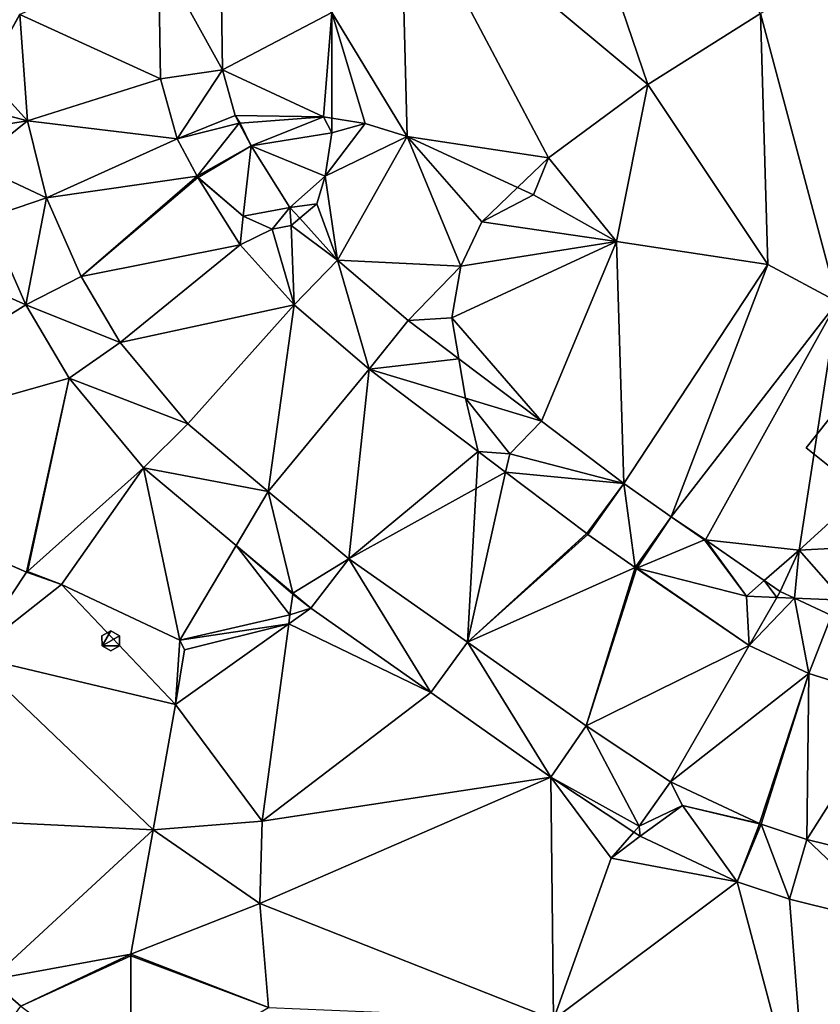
# Model space of a CAD drawing. Header units: inches. Extents: x 92348 to 92626, y 1600224 to 1600387.
# Tile 14 of 117: x 92415 to 92435, y 1600278 to 1600303. Entities that reach past the tile are written whole.
import ezdxf

# ---------------------------------------------------------------- set-up
doc = ezdxf.new("R2010")
doc.units = ezdxf.units.IN
doc.header["$MEASUREMENT"] = 0
for name, color, linetype in [('Objekter_Hekk', 10, 'Continuous'), ('Objekter_Mast', 10, 'Continuous'), ('Objekter_Mur', 10, 'Continuous'), ('Terreng_ortofoto', 10, 'Continuous'), ('Veg', 10, 'Continuous')]:
    doc.layers.add(name, color=color, linetype=linetype)

msp = doc.modelspace()

# ---------------------------------------------------------------- linework, layer by layer
at = {"layer": 'Terreng_ortofoto'}
for points in [[(92430.768, 1600301.375, 111.2), (92428.437, 1600308.216, 112), (92424.595, 1600306.515, 112)], [(92430.768, 1600301.375, 111.2), (92433.571, 1600303.141, 111.38), (92428.437, 1600308.216, 112)], [(92424.764, 1600300.077, 111), (92424.595, 1600306.515, 112), (92422.886, 1600303.171, 111.46)], [(92428.284, 1600299.542, 111.04), (92430.768, 1600301.375, 111.2), (92424.595, 1600306.515, 112)], [(92428.284, 1600299.542, 111.04), (92424.595, 1600306.515, 112), (92424.764, 1600300.077, 111)], [(92437.841, 1600305.573, 111.44), (92433.571, 1600303.141, 111.38), (92435.494, 1600295.954, 111)], [(92418.567, 1600304.623, 111.69), (92415.111, 1600303.113, 111.48), (92418.614, 1600301.51, 111.15)], [(92420.118, 1600304.598, 111.733), (92418.567, 1600304.623, 111.69), (92420.161, 1600301.733, 111.194)], [(92420.161, 1600301.733, 111.194), (92418.567, 1600304.623, 111.69), (92418.614, 1600301.51, 111.15)], [(92420.118, 1600304.598, 111.733), (92420.161, 1600301.733, 111.194), (92422.886, 1600303.171, 111.46)], [(92415.111, 1600303.113, 111.48), (92415.1, 1600303.115, 111.48), (92414.263, 1600301.602, 111.21)], [(92415.298, 1600300.466, 111.1), (92415.111, 1600303.113, 111.48), (92414.263, 1600301.602, 111.21)], [(92418.614, 1600301.51, 111.15), (92415.111, 1600303.113, 111.48), (92415.298, 1600300.466, 111.1)], [(92422.675, 1600300.566, 111), (92422.886, 1600303.171, 111.46), (92420.161, 1600301.733, 111.194)], [(92422.675, 1600300.566, 111), (92422.885, 1600300.533, 111.056), (92422.886, 1600303.171, 111.46)], [(92423.721, 1600300.402, 111), (92422.886, 1600303.171, 111.46), (92422.885, 1600300.533, 111.056)], [(92424.764, 1600300.077, 111), (92422.886, 1600303.171, 111.46), (92423.721, 1600300.402, 111)], [(92430.768, 1600301.375, 111.2), (92433.755, 1600296.885, 111), (92433.571, 1600303.141, 111.38)], [(92435.494, 1600295.954, 111), (92433.571, 1600303.141, 111.38), (92433.755, 1600296.885, 111)], [(92420.161, 1600301.733, 111.194), (92418.614, 1600301.51, 111.15), (92419.029, 1600300.019, 110.94)], [(92420.161, 1600301.733, 111.194), (92419.029, 1600300.019, 110.94), (92420.477, 1600300.599, 111.031)], [(92422.675, 1600300.566, 111), (92420.161, 1600301.733, 111.194), (92420.477, 1600300.599, 111.031)], [(92415.298, 1600300.466, 111.1), (92414.263, 1600301.602, 111.21), (92413.715, 1600300.88, 111.095)], [(92419.029, 1600300.019, 110.94), (92418.614, 1600301.51, 111.15), (92415.298, 1600300.466, 111.1)], [(92428.284, 1600299.542, 111.04), (92429.986, 1600297.453, 111), (92430.768, 1600301.375, 111.2)], [(92430.768, 1600301.375, 111.2), (92429.986, 1600297.453, 111), (92433.755, 1600296.885, 111)], [(92413.761, 1600300.224, 111.049), (92415.298, 1600300.466, 111.1), (92413.715, 1600300.88, 111.095)], [(92420.477, 1600300.599, 111.031), (92419.029, 1600300.019, 110.94), (92420.58, 1600300.405, 111)], [(92420.6, 1600300.407, 111), (92420.477, 1600300.599, 111.031), (92420.58, 1600300.405, 111)], [(92420.6, 1600300.407, 111), (92422.675, 1600300.566, 111), (92420.477, 1600300.599, 111.031)], [(92420.6, 1600300.407, 111), (92420.879, 1600299.844, 110.918), (92422.675, 1600300.566, 111)], [(92422.675, 1600300.566, 111), (92420.879, 1600299.844, 110.918), (92422.885, 1600300.169, 111)], [(92422.675, 1600300.566, 111), (92422.885, 1600300.169, 111), (92422.885, 1600300.533, 111.056)], [(92423.721, 1600300.402, 111), (92422.885, 1600300.533, 111.056), (92422.885, 1600300.169, 111)], [(92413.761, 1600300.224, 111.049), (92413.966, 1600299.397, 111), (92415.298, 1600300.466, 111.1)], [(92415.298, 1600300.466, 111.1), (92413.966, 1600299.397, 111), (92415.773, 1600298.545, 110.87)], [(92419.029, 1600300.019, 110.94), (92415.298, 1600300.466, 111.1), (92415.773, 1600298.545, 110.87)], [(92420.58, 1600300.405, 111), (92419.029, 1600300.019, 110.94), (92419.528, 1600299.085, 110.83)], [(92420.879, 1600299.844, 110.918), (92420.58, 1600300.405, 111), (92419.528, 1600299.085, 110.83)], [(92420.6, 1600300.407, 111), (92420.58, 1600300.405, 111), (92420.879, 1600299.844, 110.918)], [(92424.764, 1600300.077, 111), (92423.721, 1600300.402, 111), (92422.72, 1600299.082, 110.85)], [(92423.721, 1600300.402, 111), (92422.885, 1600300.169, 111), (92422.72, 1600299.082, 110.85)], [(92419.029, 1600300.019, 110.94), (92415.773, 1600298.545, 110.87), (92419.528, 1600299.085, 110.83)], [(92422.72, 1600299.082, 110.85), (92422.885, 1600300.169, 111), (92420.879, 1600299.844, 110.918)], [(92424.764, 1600300.077, 111), (92422.72, 1600299.082, 110.85), (92423.028, 1600296.99, 110.554)], [(92424.764, 1600300.077, 111), (92423.028, 1600296.99, 110.554), (92426.099, 1600296.842, 110.64)], [(92428.284, 1600299.542, 111.04), (92424.764, 1600300.077, 111), (92427.517, 1600298.805, 111)], [(92424.764, 1600300.077, 111), (92426.099, 1600296.842, 110.64), (92426.626, 1600297.95, 110.84)], [(92424.764, 1600300.077, 111), (92426.626, 1600297.95, 110.84), (92427.517, 1600298.805, 111)], [(92420.879, 1600299.844, 110.918), (92419.528, 1600299.085, 110.83), (92419.552, 1600299.054, 110.83)], [(92420.879, 1600299.844, 110.918), (92419.552, 1600299.054, 110.83), (92420.675, 1600298.089, 110.62)], [(92420.879, 1600299.844, 110.918), (92420.675, 1600298.089, 110.62), (92421.84, 1600298.308, 110.749)], [(92422.72, 1600299.082, 110.85), (92420.879, 1600299.844, 110.918), (92421.84, 1600298.308, 110.749)], [(92428.284, 1600299.542, 111.04), (92427.517, 1600298.805, 111), (92427.912, 1600298.623, 111)], [(92428.284, 1600299.542, 111.04), (92427.912, 1600298.623, 111), (92429.986, 1600297.453, 111)], [(92413.966, 1600299.397, 111), (92414.301, 1600298.043, 110.868), (92415.773, 1600298.545, 110.87)], [(92419.528, 1600299.085, 110.83), (92415.773, 1600298.545, 110.87), (92416.638, 1600296.583, 110.6)], [(92419.548, 1600299.05, 110.83), (92419.528, 1600299.085, 110.83), (92416.638, 1600296.583, 110.6)], [(92420.598, 1600297.371, 110.54), (92419.548, 1600299.05, 110.83), (92416.638, 1600296.583, 110.6)], [(92419.548, 1600299.05, 110.83), (92419.539, 1600299.066, 110.828), (92419.528, 1600299.085, 110.83)], [(92419.528, 1600299.085, 110.83), (92419.539, 1600299.066, 110.828), (92419.552, 1600299.054, 110.83)], [(92419.548, 1600299.05, 110.83), (92419.552, 1600299.054, 110.83), (92419.539, 1600299.066, 110.828)], [(92420.675, 1600298.089, 110.62), (92419.552, 1600299.054, 110.83), (92419.548, 1600299.05, 110.83)], [(92420.675, 1600298.089, 110.62), (92419.548, 1600299.05, 110.83), (92420.598, 1600297.371, 110.54)], [(92422.72, 1600299.082, 110.85), (92421.84, 1600298.308, 110.749), (92422.514, 1600298.396, 110.79)], [(92422.72, 1600299.082, 110.85), (92422.514, 1600298.396, 110.79), (92423.028, 1600296.99, 110.554)], [(92427.912, 1600298.623, 111), (92427.517, 1600298.805, 111), (92426.626, 1600297.95, 110.84)], [(92408.997, 1600291.967, 110.61), (92415.257, 1600295.873, 110.613), (92409.121, 1600298.632, 111)], [(92409.121, 1600298.632, 111), (92415.257, 1600295.873, 110.613), (92414.301, 1600298.043, 110.868)], [(92415.257, 1600295.873, 110.613), (92415.773, 1600298.545, 110.87), (92414.301, 1600298.043, 110.868)], [(92415.257, 1600295.873, 110.613), (92416.638, 1600296.583, 110.6), (92415.773, 1600298.545, 110.87)], [(92429.986, 1600297.453, 111), (92427.912, 1600298.623, 111), (92426.626, 1600297.95, 110.84)], [(92420.675, 1600298.089, 110.62), (92421.398, 1600297.762, 110.65), (92421.84, 1600298.308, 110.749)], [(92421.87, 1600297.851, 110.7), (92421.84, 1600298.308, 110.749), (92421.398, 1600297.762, 110.65)], [(92422.087, 1600298.034, 110.73), (92422.514, 1600298.396, 110.79), (92421.84, 1600298.308, 110.749)], [(92422.087, 1600298.034, 110.73), (92421.84, 1600298.308, 110.749), (92421.87, 1600297.851, 110.7)], [(92422.087, 1600298.034, 110.73), (92423.028, 1600296.99, 110.554), (92422.514, 1600298.396, 110.79)], [(92420.675, 1600298.089, 110.62), (92420.598, 1600297.371, 110.54), (92421.398, 1600297.762, 110.65)], [(92421.87, 1600297.851, 110.7), (92421.398, 1600297.762, 110.65), (92421.944, 1600295.878, 110.4)], [(92422.087, 1600298.034, 110.73), (92421.87, 1600297.851, 110.7), (92423.028, 1600296.99, 110.554)], [(92423.028, 1600296.99, 110.554), (92421.87, 1600297.851, 110.7), (92421.944, 1600295.878, 110.4)], [(92429.986, 1600297.453, 111), (92426.626, 1600297.95, 110.84), (92426.099, 1600296.842, 110.64)], [(92421.944, 1600295.878, 110.4), (92421.398, 1600297.762, 110.65), (92420.598, 1600297.371, 110.54)], [(92417.61, 1600294.939, 110.41), (92420.598, 1600297.371, 110.54), (92416.638, 1600296.583, 110.6)], [(92417.61, 1600294.939, 110.41), (92421.944, 1600295.878, 110.4), (92420.598, 1600297.371, 110.54)], [(92428.111, 1600292.972, 110.239), (92429.986, 1600297.453, 111), (92425.879, 1600295.556, 110.44)], [(92425.879, 1600295.556, 110.44), (92429.986, 1600297.453, 111), (92426.099, 1600296.842, 110.64)], [(92430.167, 1600291.417, 110.151), (92429.986, 1600297.453, 111), (92428.111, 1600292.972, 110.239)], [(92430.167, 1600291.417, 110.151), (92433.755, 1600296.885, 111), (92429.986, 1600297.453, 111)], [(92423.818, 1600294.274, 110.26), (92423.028, 1600296.99, 110.554), (92421.944, 1600295.878, 110.4)], [(92424.79, 1600295.482, 110.406), (92423.028, 1600296.99, 110.554), (92423.818, 1600294.274, 110.26)], [(92424.79, 1600295.482, 110.406), (92426.099, 1600296.842, 110.64), (92423.028, 1600296.99, 110.554)], [(92425.879, 1600295.556, 110.44), (92426.099, 1600296.842, 110.64), (92424.79, 1600295.482, 110.406)], [(92430.167, 1600291.417, 110.151), (92431.349, 1600290.589, 110.075), (92433.755, 1600296.885, 111)], [(92431.349, 1600290.589, 110.075), (92435.494, 1600295.954, 111), (92433.755, 1600296.885, 111)], [(92417.61, 1600294.939, 110.41), (92416.638, 1600296.583, 110.6), (92415.257, 1600295.873, 110.613)], [(92416.338, 1600294.045, 110.42), (92415.257, 1600295.873, 110.613), (92408.997, 1600291.967, 110.61)], [(92417.61, 1600294.939, 110.41), (92415.257, 1600295.873, 110.613), (92416.338, 1600294.045, 110.42)], [(92419.293, 1600292.908, 110.31), (92421.944, 1600295.878, 110.4), (92417.61, 1600294.939, 110.41)], [(92419.293, 1600292.908, 110.31), (92421.3, 1600291.225, 110.11), (92421.944, 1600295.878, 110.4)], [(92423.818, 1600294.274, 110.26), (92421.944, 1600295.878, 110.4), (92421.3, 1600291.225, 110.11)], [(92431.349, 1600290.589, 110.075), (92432.2, 1600290.017, 109.997), (92435.494, 1600295.954, 111)], [(92432.2, 1600290.017, 109.997), (92434.539, 1600289.762, 110), (92435.494, 1600295.954, 111)], [(92438.291, 1600293.186, 111), (92435.494, 1600295.954, 111), (92434.539, 1600289.762, 110)], [(92426.055, 1600294.526, 110.327), (92424.79, 1600295.482, 110.406), (92423.818, 1600294.274, 110.26)], [(92426.055, 1600294.526, 110.327), (92425.879, 1600295.556, 110.44), (92424.79, 1600295.482, 110.406)], [(92426.055, 1600294.526, 110.327), (92428.111, 1600292.972, 110.239), (92425.879, 1600295.556, 110.44)], [(92419.293, 1600292.908, 110.31), (92417.61, 1600294.939, 110.41), (92416.338, 1600294.045, 110.42)], [(92426.222, 1600293.547, 110.22), (92426.055, 1600294.526, 110.327), (92423.818, 1600294.274, 110.26)], [(92426.222, 1600293.547, 110.22), (92428.111, 1600292.972, 110.239), (92426.055, 1600294.526, 110.327)], [(92423.818, 1600294.274, 110.26), (92421.3, 1600291.225, 110.11), (92423.307, 1600289.542, 109.91)], [(92426.536, 1600292.219, 110.07), (92423.818, 1600294.274, 110.26), (92423.307, 1600289.542, 109.91)], [(92426.222, 1600293.547, 110.22), (92423.818, 1600294.274, 110.26), (92426.536, 1600292.219, 110.07)], [(92416.338, 1600294.045, 110.42), (92408.997, 1600291.967, 110.61), (92415.274, 1600289.213, 110.17)], [(92416.338, 1600294.045, 110.42), (92415.274, 1600289.213, 110.17), (92415.304, 1600289.223, 110.17)], [(92418.189, 1600291.811, 110.254), (92416.338, 1600294.045, 110.42), (92415.304, 1600289.223, 110.17)], [(92419.293, 1600292.908, 110.31), (92416.338, 1600294.045, 110.42), (92418.189, 1600291.811, 110.254)], [(92427.321, 1600292.16, 110.11), (92428.111, 1600292.972, 110.239), (92426.222, 1600293.547, 110.22)], [(92427.321, 1600292.16, 110.11), (92426.222, 1600293.547, 110.22), (92426.536, 1600292.219, 110.07)], [(92438.291, 1600293.186, 111), (92434.539, 1600289.762, 110), (92436.398, 1600289.862, 110)], [(92419.293, 1600292.908, 110.31), (92418.189, 1600291.811, 110.254), (92421.3, 1600291.225, 110.11)], [(92430.167, 1600291.417, 110.151), (92428.111, 1600292.972, 110.239), (92427.321, 1600292.16, 110.11)], [(92426.536, 1600292.219, 110.07), (92423.307, 1600289.542, 109.91), (92427.218, 1600291.704, 110.022)], [(92427.321, 1600292.16, 110.11), (92426.536, 1600292.219, 110.07), (92427.218, 1600291.704, 110.022)], [(92430.167, 1600291.417, 110.151), (92427.321, 1600292.16, 110.11), (92427.218, 1600291.704, 110.022)], [(92408.997, 1600291.967, 110.61), (92408.998, 1600291.947, 110.61), (92415.274, 1600289.213, 110.17)], [(92413.884, 1600287.122, 110.5), (92415.274, 1600289.213, 110.17), (92408.998, 1600291.947, 110.61)], [(92418.189, 1600291.811, 110.254), (92415.304, 1600289.223, 110.17), (92416.147, 1600288.899, 110.12)], [(92418.189, 1600291.811, 110.254), (92416.147, 1600288.899, 110.12), (92419.097, 1600287.51, 109.97)], [(92421.3, 1600291.225, 110.11), (92418.189, 1600291.811, 110.254), (92420.499, 1600289.874, 110.096)], [(92418.189, 1600291.811, 110.254), (92419.097, 1600287.51, 109.97), (92420.499, 1600289.874, 110.096)], [(92426.265, 1600287.461, 109.725), (92427.218, 1600291.704, 110.022), (92423.307, 1600289.542, 109.91)], [(92429.241, 1600290.178, 109.88), (92427.218, 1600291.704, 110.022), (92426.265, 1600287.461, 109.725)], [(92430.167, 1600291.417, 110.151), (92427.218, 1600291.704, 110.022), (92429.241, 1600290.178, 109.88)], [(92430.167, 1600291.417, 110.151), (92429.241, 1600290.178, 109.88), (92429.271, 1600290.153, 109.88)], [(92430.167, 1600291.417, 110.151), (92429.271, 1600290.153, 109.88), (92430.45, 1600289.326, 109.79)], [(92430.167, 1600291.417, 110.151), (92430.45, 1600289.326, 109.79), (92431.349, 1600290.589, 110.075)], [(92421.3, 1600291.225, 110.11), (92420.499, 1600289.874, 110.096), (92421.916, 1600288.685, 110)], [(92423.307, 1600289.542, 109.91), (92421.3, 1600291.225, 110.11), (92421.916, 1600288.685, 110)], [(92430.493, 1600289.308, 109.79), (92431.349, 1600290.589, 110.075), (92430.45, 1600289.326, 109.79)], [(92432.18, 1600290.019, 110), (92431.349, 1600290.589, 110.075), (92430.493, 1600289.308, 109.79)], [(92432.18, 1600290.019, 110), (92432.2, 1600290.017, 109.997), (92431.349, 1600290.589, 110.075)], [(92429.241, 1600290.178, 109.88), (92426.265, 1600287.461, 109.725), (92429.271, 1600290.153, 109.88)], [(92429.271, 1600290.153, 109.88), (92426.265, 1600287.461, 109.725), (92430.45, 1600289.326, 109.79)], [(92433.221, 1600288.61, 109.64), (92432.18, 1600290.019, 110), (92430.493, 1600289.308, 109.79)], [(92433.221, 1600288.61, 109.64), (92432.2, 1600290.017, 109.997), (92432.18, 1600290.019, 110)], [(92433.221, 1600288.61, 109.64), (92433.667, 1600289, 109.691), (92432.2, 1600290.017, 109.997)], [(92432.2, 1600290.017, 109.997), (92433.667, 1600289, 109.691), (92434.539, 1600289.762, 110)], [(92421.843, 1600288.142, 110), (92420.499, 1600289.874, 110.096), (92419.097, 1600287.51, 109.97)], [(92421.914, 1600288.665, 110), (92420.499, 1600289.874, 110.096), (92421.843, 1600288.142, 110)], [(92421.914, 1600288.665, 110), (92421.916, 1600288.685, 110), (92420.499, 1600289.874, 110.096)], [(92434.064, 1600288.728, 109.609), (92434.539, 1600289.762, 110), (92433.667, 1600289, 109.691)], [(92434.417, 1600288.562, 109.551), (92434.539, 1600289.762, 110), (92434.064, 1600288.728, 109.609)], [(92435.63, 1600288.514, 109.46), (92434.539, 1600289.762, 110), (92434.417, 1600288.562, 109.551)], [(92436.398, 1600289.862, 110), (92434.539, 1600289.762, 110), (92435.63, 1600288.514, 109.46)], [(92423.307, 1600289.542, 109.91), (92421.916, 1600288.685, 110), (92422.361, 1600288.312, 109.968)], [(92423.307, 1600289.542, 109.91), (92422.361, 1600288.312, 109.968), (92425.355, 1600286.207, 109.768)], [(92426.265, 1600287.461, 109.725), (92423.307, 1600289.542, 109.91), (92425.355, 1600286.207, 109.768)], [(92416.147, 1600288.899, 110.12), (92415.274, 1600289.213, 110.17), (92413.884, 1600287.122, 110.5)], [(92416.147, 1600288.899, 110.12), (92415.304, 1600289.223, 110.17), (92415.274, 1600289.213, 110.17)], [(92429.223, 1600285.381, 109.54), (92430.45, 1600289.326, 109.79), (92426.265, 1600287.461, 109.725)], [(92429.223, 1600285.381, 109.54), (92430.466, 1600289.315, 109.789), (92430.45, 1600289.326, 109.79)], [(92429.223, 1600285.381, 109.54), (92430.482, 1600289.304, 109.79), (92430.466, 1600289.315, 109.789)], [(92429.223, 1600285.381, 109.54), (92433.292, 1600287.378, 109.58), (92430.482, 1600289.304, 109.79)], [(92430.466, 1600289.315, 109.789), (92430.485, 1600289.31, 109.79), (92430.45, 1600289.326, 109.79)], [(92430.485, 1600289.31, 109.79), (92430.493, 1600289.308, 109.79), (92430.45, 1600289.326, 109.79)], [(92430.466, 1600289.315, 109.789), (92430.482, 1600289.304, 109.79), (92430.485, 1600289.31, 109.79)], [(92430.485, 1600289.31, 109.79), (92430.482, 1600289.304, 109.79), (92430.493, 1600289.308, 109.79)], [(92433.292, 1600287.378, 109.58), (92430.493, 1600289.308, 109.79), (92430.482, 1600289.304, 109.79)], [(92433.221, 1600288.61, 109.64), (92430.493, 1600289.308, 109.79), (92433.292, 1600287.378, 109.58)], [(92433.221, 1600288.61, 109.64), (92433.979, 1600288.58, 109.583), (92433.667, 1600289, 109.691)], [(92433.979, 1600288.58, 109.583), (92434.064, 1600288.728, 109.609), (92433.667, 1600289, 109.691)], [(92418.989, 1600285.911, 109.96), (92416.147, 1600288.899, 110.12), (92413.884, 1600287.122, 110.5)], [(92418.989, 1600285.911, 109.96), (92419.097, 1600287.51, 109.97), (92416.147, 1600288.899, 110.12)], [(92433.979, 1600288.58, 109.583), (92434.417, 1600288.562, 109.551), (92434.064, 1600288.728, 109.609)], [(92421.914, 1600288.665, 110), (92421.843, 1600288.142, 110), (92422.361, 1600288.312, 109.968)], [(92421.914, 1600288.665, 110), (92422.361, 1600288.312, 109.968), (92421.916, 1600288.685, 110)], [(92433.221, 1600288.61, 109.64), (92433.292, 1600287.378, 109.58), (92433.979, 1600288.58, 109.583)], [(92433.979, 1600288.58, 109.583), (92433.292, 1600287.378, 109.58), (92434.417, 1600288.562, 109.551)], [(92433.292, 1600287.378, 109.58), (92434.777, 1600286.682, 109.54), (92434.417, 1600288.562, 109.551)], [(92435.63, 1600288.514, 109.46), (92434.417, 1600288.562, 109.551), (92435.339, 1600288.13, 109.48)], [(92435.339, 1600288.13, 109.48), (92434.417, 1600288.562, 109.551), (92434.777, 1600286.682, 109.54)], [(92425.355, 1600286.207, 109.768), (92422.361, 1600288.312, 109.968), (92421.814, 1600287.922, 110)], [(92421.843, 1600288.142, 110), (92421.814, 1600287.922, 110), (92422.361, 1600288.312, 109.968)], [(92421.843, 1600288.142, 110), (92419.097, 1600287.51, 109.97), (92421.814, 1600287.922, 110)], [(92435.339, 1600288.13, 109.48), (92434.777, 1600286.682, 109.54), (92436.923, 1600286.012, 109.53)], [(92421.153, 1600283.001, 110), (92421.814, 1600287.922, 110), (92418.989, 1600285.911, 109.96)], [(92419.211, 1600287.277, 109.95), (92418.989, 1600285.911, 109.96), (92421.814, 1600287.922, 110)], [(92419.211, 1600287.277, 109.95), (92421.814, 1600287.922, 110), (92419.097, 1600287.51, 109.97)], [(92421.153, 1600283.001, 110), (92425.355, 1600286.207, 109.768), (92421.814, 1600287.922, 110)], [(92419.211, 1600287.277, 109.95), (92419.097, 1600287.51, 109.97), (92418.989, 1600285.911, 109.96)], [(92428.348, 1600284.101, 109.568), (92426.265, 1600287.461, 109.725), (92425.355, 1600286.207, 109.768)], [(92429.223, 1600285.381, 109.54), (92426.265, 1600287.461, 109.725), (92428.348, 1600284.101, 109.568)], [(92431.332, 1600283.982, 109.46), (92433.292, 1600287.378, 109.58), (92429.223, 1600285.381, 109.54)], [(92431.332, 1600283.982, 109.46), (92434.777, 1600286.682, 109.54), (92433.292, 1600287.378, 109.58)], [(92418.43, 1600282.787, 109.955), (92413.884, 1600287.122, 110.5), (92411.449, 1600283.121, 110.735)], [(92418.43, 1600282.787, 109.955), (92418.989, 1600285.911, 109.96), (92413.884, 1600287.122, 110.5)], [(92431.332, 1600283.982, 109.46), (92433.551, 1600282.938, 109.4), (92434.777, 1600286.682, 109.54)], [(92433.551, 1600282.938, 109.4), (92433.588, 1600282.923, 109.4), (92434.777, 1600286.682, 109.54)], [(92433.588, 1600282.923, 109.4), (92434.73, 1600282.541, 109.38), (92434.777, 1600286.682, 109.54)], [(92434.73, 1600282.541, 109.38), (92436.923, 1600286.012, 109.53), (92434.777, 1600286.682, 109.54)], [(92428.348, 1600284.101, 109.568), (92425.355, 1600286.207, 109.768), (92421.153, 1600283.001, 110)], [(92437.396, 1600281.883, 109.32), (92436.923, 1600286.012, 109.53), (92434.73, 1600282.541, 109.38)], [(92418.43, 1600282.787, 109.955), (92421.153, 1600283.001, 110), (92418.989, 1600285.911, 109.96)], [(92429.223, 1600285.381, 109.54), (92428.348, 1600284.101, 109.568), (92430.546, 1600282.879, 109.54)], [(92431.332, 1600283.982, 109.46), (92429.223, 1600285.381, 109.54), (92430.546, 1600282.879, 109.54)], [(92428.348, 1600284.101, 109.568), (92421.153, 1600283.001, 110), (92421.095, 1600280.951, 110)], [(92428.348, 1600284.101, 109.568), (92421.095, 1600280.951, 110), (92428.416, 1600278.051, 109.7)], [(92428.348, 1600284.101, 109.568), (92428.416, 1600278.051, 109.7), (92429.846, 1600282.075, 109.56)], [(92428.348, 1600284.101, 109.568), (92429.846, 1600282.075, 109.56), (92430.416, 1600282.73, 109.544)], [(92428.348, 1600284.101, 109.568), (92430.416, 1600282.73, 109.544), (92430.546, 1600282.879, 109.54)], [(92431.332, 1600283.982, 109.46), (92430.546, 1600282.879, 109.54), (92431.628, 1600283.394, 109.43)], [(92431.332, 1600283.982, 109.46), (92431.628, 1600283.394, 109.43), (92433.551, 1600282.938, 109.4)], [(92431.628, 1600283.394, 109.43), (92430.546, 1600282.879, 109.54), (92430.569, 1600282.628, 109.533)], [(92431.628, 1600283.394, 109.43), (92430.569, 1600282.628, 109.533), (92432.991, 1600281.488, 109.389)], [(92433.551, 1600282.938, 109.4), (92431.628, 1600283.394, 109.43), (92433.55, 1600282.934, 109.4)], [(92431.628, 1600283.394, 109.43), (92432.991, 1600281.488, 109.389), (92433.55, 1600282.934, 109.4)], [(92418.43, 1600282.787, 109.955), (92411.449, 1600283.121, 110.735), (92414.376, 1600279.047, 111)], [(92418.43, 1600282.787, 109.955), (92421.095, 1600280.951, 110), (92421.153, 1600283.001, 110)], [(92430.546, 1600282.879, 109.54), (92430.416, 1600282.73, 109.544), (92430.569, 1600282.628, 109.533)], [(92433.55, 1600282.934, 109.4), (92432.991, 1600281.488, 109.389), (92433.588, 1600282.923, 109.4)], [(92433.588, 1600282.923, 109.4), (92432.991, 1600281.488, 109.389), (92434.298, 1600281.051, 109.353)], [(92433.551, 1600282.938, 109.4), (92433.55, 1600282.934, 109.4), (92433.588, 1600282.923, 109.4)], [(92433.588, 1600282.923, 109.4), (92434.298, 1600281.051, 109.353), (92434.73, 1600282.541, 109.38)], [(92418.43, 1600282.787, 109.955), (92414.376, 1600279.047, 111), (92417.876, 1600279.683, 109.95)], [(92418.43, 1600282.787, 109.955), (92417.876, 1600279.683, 109.95), (92421.095, 1600280.951, 110)], [(92430.569, 1600282.628, 109.533), (92430.416, 1600282.73, 109.544), (92429.846, 1600282.075, 109.56)], [(92432.991, 1600281.488, 109.389), (92430.569, 1600282.628, 109.533), (92429.846, 1600282.075, 109.56)], [(92437.005, 1600280.383, 109.267), (92434.73, 1600282.541, 109.38), (92434.298, 1600281.051, 109.353)], [(92437.005, 1600280.383, 109.267), (92437.396, 1600281.883, 109.32), (92434.73, 1600282.541, 109.38)], [(92432.991, 1600281.488, 109.389), (92429.846, 1600282.075, 109.56), (92428.416, 1600278.051, 109.7)], [(92432.991, 1600281.488, 109.389), (92428.416, 1600278.051, 109.7), (92434.788, 1600274.737, 109)], [(92432.991, 1600281.488, 109.389), (92434.788, 1600274.737, 109), (92434.298, 1600281.051, 109.353)], [(92421.095, 1600280.951, 110), (92417.876, 1600279.683, 109.95), (92421.304, 1600278.355, 110)], [(92421.095, 1600280.951, 110), (92421.304, 1600278.355, 110), (92428.416, 1600278.051, 109.7)], [(92437.005, 1600280.383, 109.267), (92434.298, 1600281.051, 109.353), (92434.788, 1600274.737, 109)], [(92439.597, 1600276.716, 109), (92437.005, 1600280.383, 109.267), (92434.788, 1600274.737, 109)], [(92417.876, 1600279.683, 109.95), (92414.376, 1600279.047, 111), (92415.131, 1600278.389, 111)], [(92417.876, 1600279.683, 109.95), (92415.131, 1600278.389, 111), (92417.872, 1600279.643, 109.95)], [(92417.885, 1600276.341, 109.98), (92417.872, 1600279.643, 109.95), (92415.131, 1600278.389, 111)], [(92417.876, 1600279.683, 109.95), (92417.872, 1600279.643, 109.95), (92421.304, 1600278.355, 110)], [(92417.885, 1600276.341, 109.98), (92421.304, 1600278.355, 110), (92417.872, 1600279.643, 109.95)], [(92414.376, 1600279.047, 111), (92411.916, 1600273.992, 111), (92415.131, 1600278.389, 111)]]:
    msp.add_3dface(points, dxfattribs=at)
at = {"layer": 'Veg', "color": 7}
for points in [[(92418.567, 1600304.623, 111.69), (92415.111, 1600303.113, 111.48), (92418.614, 1600301.51, 111.15)], [(92415.111, 1600303.113, 111.48), (92415.298, 1600300.466, 111.1), (92418.614, 1600301.51, 111.15)], [(92418.614, 1600301.51, 111.15), (92415.298, 1600300.466, 111.1), (92419.029, 1600300.019, 110.94)], [(92415.298, 1600300.466, 111.1), (92415.773, 1600298.545, 110.87), (92419.029, 1600300.019, 110.94)], [(92419.029, 1600300.019, 110.94), (92415.773, 1600298.545, 110.87), (92419.528, 1600299.085, 110.83)], [(92415.773, 1600298.545, 110.87), (92416.638, 1600296.583, 110.6), (92419.528, 1600299.085, 110.83)], [(92419.528, 1600299.085, 110.83), (92416.638, 1600296.583, 110.6), (92419.539, 1600299.066, 110.828)], [(92419.539, 1600299.066, 110.828), (92416.638, 1600296.583, 110.6), (92419.548, 1600299.05, 110.83)], [(92419.548, 1600299.05, 110.83), (92416.638, 1600296.583, 110.6), (92420.598, 1600297.371, 110.54)], [(92416.638, 1600296.583, 110.6), (92417.61, 1600294.939, 110.41), (92420.598, 1600297.371, 110.54)], [(92420.598, 1600297.371, 110.54), (92417.61, 1600294.939, 110.41), (92421.944, 1600295.878, 110.4)], [(92417.61, 1600294.939, 110.41), (92419.293, 1600292.908, 110.31), (92421.944, 1600295.878, 110.4)], [(92419.293, 1600292.908, 110.31), (92421.3, 1600291.225, 110.11), (92421.944, 1600295.878, 110.4)], [(92421.944, 1600295.878, 110.4), (92421.3, 1600291.225, 110.11), (92423.818, 1600294.274, 110.26)], [(92421.3, 1600291.225, 110.11), (92423.307, 1600289.542, 109.91), (92423.818, 1600294.274, 110.26)], [(92423.818, 1600294.274, 110.26), (92423.307, 1600289.542, 109.91), (92426.536, 1600292.219, 110.07)], [(92423.307, 1600289.542, 109.91), (92426.265, 1600287.461, 109.725), (92426.536, 1600292.219, 110.07)], [(92426.536, 1600292.219, 110.07), (92426.265, 1600287.461, 109.725), (92427.218, 1600291.704, 110.022)], [(92427.218, 1600291.704, 110.022), (92426.265, 1600287.461, 109.725), (92429.239, 1600290.176, 109.88)], [(92429.239, 1600290.176, 109.88), (92426.265, 1600287.461, 109.725), (92429.271, 1600290.153, 109.88)], [(92429.271, 1600290.153, 109.88), (92426.265, 1600287.461, 109.725), (92430.45, 1600289.326, 109.79)], [(92426.265, 1600287.461, 109.725), (92429.223, 1600285.381, 109.54), (92430.45, 1600289.326, 109.79)], [(92430.45, 1600289.326, 109.79), (92429.223, 1600285.381, 109.54), (92430.466, 1600289.315, 109.789)], [(92430.466, 1600289.315, 109.789), (92429.223, 1600285.381, 109.54), (92430.482, 1600289.304, 109.79)], [(92430.482, 1600289.304, 109.79), (92429.223, 1600285.381, 109.54), (92433.292, 1600287.378, 109.58)], [(92429.223, 1600285.381, 109.54), (92431.332, 1600283.982, 109.46), (92433.292, 1600287.378, 109.58)], [(92433.292, 1600287.378, 109.58), (92431.332, 1600283.982, 109.46), (92434.777, 1600286.682, 109.54)], [(92431.332, 1600283.982, 109.46), (92433.551, 1600282.938, 109.4), (92434.777, 1600286.682, 109.54)], [(92433.551, 1600282.938, 109.4), (92433.588, 1600282.923, 109.4), (92434.777, 1600286.682, 109.54)], [(92433.588, 1600282.923, 109.4), (92434.73, 1600282.541, 109.38), (92434.777, 1600286.682, 109.54)], [(92434.777, 1600286.682, 109.54), (92434.73, 1600282.541, 109.38), (92436.923, 1600286.012, 109.53)], [(92436.923, 1600286.012, 109.53), (92434.73, 1600282.541, 109.38), (92437.396, 1600281.883, 109.32)]]:
    msp.add_3dface(points, dxfattribs=at)

# ---------------------------------------------------------------- meshes
at = {"layer": 'Objekter_Hekk', "color": 24, "true_color": 0xaa170d}
mesh = msp.add_polyface(dxfattribs=at)
corners = [(92446.258, 1600306.062, 111.624), (92440.379, 1600297.875, 111.15), (92446.867, 1600305.562, 111.623), (92437.848, 1600296.25, 111.102), (92434.711, 1600292.312, 110.407), (92435.336, 1600291.812, 110.394), (92439.59, 1600298.125, 111.176), (92438.691, 1600296, 111.112), (92446.258, 1600306.062, 112.41), (92440.379, 1600297.875, 112.16), (92446.867, 1600305.562, 112.41), (92437.848, 1600296.25, 111.77), (92434.711, 1600292.312, 111.45), (92435.336, 1600291.812, 111.45), (92439.59, 1600298.125, 112.16), (92438.691, 1600296, 111.77)]
mesh.append_faces([[corners[k] for k in face] for face in [(14, 8, 0), (14, 0, 6), (9, 15, 1), (15, 7, 1), (15, 13, 7), (13, 5, 7), (13, 12, 4), (13, 4, 5), (10, 9, 2), (9, 1, 2), (8, 10, 0), (10, 2, 0), (13, 12, 4), (13, 4, 5), (11, 14, 6), (11, 6, 3), (12, 11, 3), (12, 3, 4), (9, 15, 1), (15, 7, 1), (10, 9, 2), (9, 1, 2), (12, 11, 3), (12, 3, 4), (14, 8, 0), (14, 0, 6), (11, 14, 6), (11, 6, 3), (8, 10, 0), (10, 2, 0), (9, 8, 14), (14, 11, 15), (15, 11, 13), (14, 15, 9), (11, 12, 13), (8, 9, 10), (15, 13, 7), (13, 5, 7), (9, 8, 14), (14, 11, 15), (15, 11, 13), (14, 15, 9), (11, 12, 13), (8, 9, 10), (1, 0, 6), (6, 3, 7), (7, 3, 5), (6, 7, 1), (3, 4, 5), (0, 1, 2), (1, 0, 6), (6, 3, 7), (7, 3, 5), (6, 7, 1), (3, 4, 5), (0, 1, 2)]], dxfattribs={"color": 84})
mesh = msp.add_polyface(dxfattribs=at)
corners = [(92446.258, 1600306.062, 111.624), (92440.379, 1600297.875, 111.15), (92446.867, 1600305.562, 111.623), (92437.848, 1600296.25, 111.102), (92434.711, 1600292.312, 110.407), (92435.336, 1600291.812, 110.394), (92439.59, 1600298.125, 111.176), (92438.691, 1600296, 111.112), (92446.258, 1600306.062, 112.41), (92440.379, 1600297.875, 112.16), (92446.867, 1600305.562, 112.41), (92437.848, 1600296.25, 111.77), (92434.711, 1600292.312, 111.45), (92435.336, 1600291.812, 111.45), (92439.59, 1600298.125, 112.16), (92438.691, 1600296, 111.77)]
mesh.append_faces([[corners[k] for k in face] for face in [(14, 8, 0), (14, 0, 6), (9, 15, 1), (15, 7, 1), (15, 13, 7), (13, 5, 7), (13, 12, 4), (13, 4, 5), (10, 9, 2), (9, 1, 2), (8, 10, 0), (10, 2, 0), (13, 12, 4), (13, 4, 5), (11, 14, 6), (11, 6, 3), (12, 11, 3), (12, 3, 4), (9, 15, 1), (15, 7, 1), (10, 9, 2), (9, 1, 2), (12, 11, 3), (12, 3, 4), (14, 8, 0), (14, 0, 6), (11, 14, 6), (11, 6, 3), (8, 10, 0), (10, 2, 0), (9, 8, 14), (14, 11, 15), (15, 11, 13), (14, 15, 9), (11, 12, 13), (8, 9, 10), (15, 13, 7), (13, 5, 7), (9, 8, 14), (14, 11, 15), (15, 11, 13), (14, 15, 9), (11, 12, 13), (8, 9, 10), (1, 0, 6), (6, 3, 7), (7, 3, 5), (6, 7, 1), (3, 4, 5), (0, 1, 2), (1, 0, 6), (6, 3, 7), (7, 3, 5), (6, 7, 1), (3, 4, 5), (0, 1, 2)]])
at = {"layer": 'Objekter_Mast', "color": 24, "true_color": 0xaa170d}
mesh = msp.add_polyface(dxfattribs=at)
corners = [(92417.156, 1600287.625, 110.89), (92417.375, 1600287.75, 111.89), (92417.156, 1600287.625, 111.89), (92417.375, 1600287.75, 110.89), (92417.375, 1600287.25, 110.89), (92417.16, 1600287.375, 111.89), (92417.375, 1600287.25, 111.89), (92417.16, 1600287.375, 110.89), (92417.59, 1600287.375, 110.89), (92417.59, 1600287.375, 111.89), (92417.59, 1600287.625, 110.89), (92417.59, 1600287.625, 111.89)]
mesh.append_faces([[corners[k] for k in face] for face in [(3, 0, 7), (10, 3, 7), (4, 8, 7), (8, 10, 7), (3, 10, 11), (3, 11, 1), (7, 0, 2), (7, 2, 5), (10, 8, 9), (10, 9, 11), (8, 4, 6), (8, 6, 9), (4, 7, 5), (4, 5, 6), (3, 10, 11), (3, 11, 1), (7, 0, 2), (7, 2, 5), (0, 3, 1), (0, 1, 2), (3, 10, 11), (3, 11, 1), (10, 8, 9), (10, 9, 11), (8, 4, 6), (8, 6, 9), (4, 7, 5), (4, 5, 6), (7, 0, 2), (7, 2, 5), (0, 3, 1), (0, 1, 2), (3, 0, 7), (10, 3, 7), (4, 8, 7), (8, 10, 7), (10, 8, 9), (10, 9, 11), (8, 4, 6), (8, 6, 9), (4, 7, 5), (4, 5, 6), (0, 3, 1), (0, 1, 2)]], dxfattribs={"color": 34})
mesh = msp.add_polyface(dxfattribs=at)
corners = [(92417.156, 1600287.625, 110.89), (92417.375, 1600287.75, 111.89), (92417.156, 1600287.625, 111.89), (92417.375, 1600287.75, 110.89), (92417.375, 1600287.25, 110.89), (92417.16, 1600287.375, 111.89), (92417.375, 1600287.25, 111.89), (92417.16, 1600287.375, 110.89), (92417.59, 1600287.375, 110.89), (92417.59, 1600287.375, 111.89), (92417.59, 1600287.625, 110.89), (92417.59, 1600287.625, 111.89)]
mesh.append_faces([[corners[k] for k in face] for face in [(3, 0, 7), (10, 3, 7), (4, 8, 7), (8, 10, 7), (3, 10, 11), (3, 11, 1), (7, 0, 2), (7, 2, 5), (10, 8, 9), (10, 9, 11), (8, 4, 6), (8, 6, 9), (4, 7, 5), (4, 5, 6), (3, 10, 11), (3, 11, 1), (7, 0, 2), (7, 2, 5), (0, 3, 1), (0, 1, 2), (3, 10, 11), (3, 11, 1), (10, 8, 9), (10, 9, 11), (8, 4, 6), (8, 6, 9), (4, 7, 5), (4, 5, 6), (7, 0, 2), (7, 2, 5), (0, 3, 1), (0, 1, 2), (3, 0, 7), (10, 3, 7), (4, 8, 7), (8, 10, 7), (10, 8, 9), (10, 9, 11), (8, 4, 6), (8, 6, 9), (4, 7, 5), (4, 5, 6), (0, 3, 1), (0, 1, 2)]])
at = {"layer": 'Objekter_Mur', "color": 24, "true_color": 0xaa170d}
mesh = msp.add_polyface(dxfattribs=at)
corners = [(92522.328, 1600295.5, 107.395), (92522.379, 1600295.938, 107.395), (92522.379, 1600295.938, 106.395), (92522.328, 1600295.5, 106.395), (92427.25, 1600334.688, 116.622), (92427.516, 1600333.5, 116.622), (92427.82, 1600333.562, 116.622), (92427.668, 1600334.75, 116.622), (92427.941, 1600333.625, 116.622), (92427.25, 1600334.688, 115.622), (92427.516, 1600333.5, 115.622), (92427.941, 1600333.625, 115.622), (92427.668, 1600334.75, 115.622), (92427.82, 1600333.562, 115.622), (92522.523, 1600297.188, 108.43), (92522.562, 1600297.562, 108.43), (92522.562, 1600297.562, 107.43), (92522.523, 1600297.188, 107.43), (92522.414, 1600296.25, 107.83), (92522.449, 1600296.562, 107.83), (92522.449, 1600296.562, 106.83), (92522.414, 1600296.25, 106.83), (92522.449, 1600296.562, 108.03), (92522.488, 1600296.875, 108.03), (92522.488, 1600296.875, 107.03), (92522.449, 1600296.562, 107.03), (92522.598, 1600297.875, 108.815), (92522.629, 1600298.125, 108.815), (92522.629, 1600298.125, 107.815), (92522.598, 1600297.875, 107.815), (92522.488, 1600296.875, 108.23), (92522.523, 1600297.188, 108.23), (92522.523, 1600297.188, 107.23), (92522.488, 1600296.875, 107.23), (92522.379, 1600295.938, 107.63), (92522.414, 1600296.25, 107.63), (92522.414, 1600296.25, 106.63), (92522.379, 1600295.938, 106.63), (92522.629, 1600298.125, 108.963), (92522.652, 1600298.312, 108.963), (92522.652, 1600298.312, 107.963), (92522.629, 1600298.125, 107.963), (92522.562, 1600297.562, 108.63), (92522.598, 1600297.875, 108.63), (92522.598, 1600297.875, 107.63), (92522.562, 1600297.562, 107.63), (92524.062, 1600295.75, 107.395), (92524.016, 1600295.312, 107.395)]
mesh.append_faces([[corners[k] for k in face] for face in [(0, 1, 2), (0, 2, 3), (4, 5, 6), (7, 6, 8), (7, 4, 6), (4, 5, 6), (7, 6, 8), (7, 4, 6), (5, 9, 10), (7, 8, 11), (7, 11, 12), (4, 7, 12), (8, 6, 13), (8, 13, 11), (14, 15, 16), (14, 16, 17), (18, 19, 20), (18, 20, 21), (22, 23, 24), (22, 24, 25), (26, 27, 28), (26, 28, 29), (22, 23, 24), (22, 24, 25), (4, 7, 12), (14, 15, 16), (14, 16, 17), (30, 31, 32), (30, 32, 33), (30, 31, 32), (30, 32, 33), (18, 19, 20), (18, 20, 21), (34, 35, 36), (34, 36, 37), (34, 35, 36), (34, 36, 37), (7, 8, 11), (7, 11, 12), (38, 39, 40), (38, 40, 41), (26, 27, 28), (26, 28, 29), (42, 43, 44), (42, 44, 45), (42, 43, 44), (42, 44, 45), (38, 39, 40), (38, 40, 41), (6, 5, 10), (6, 10, 13), (8, 6, 13), (8, 13, 11), (46, 1, 0), (5, 9, 10), (6, 5, 10), (6, 10, 13), (46, 1, 0), (47, 0, 3), (0, 1, 2), (0, 2, 3), (47, 0, 3)]], dxfattribs={"color": 254})
mesh = msp.add_polyface(dxfattribs=at)
corners = [(92522.328, 1600295.5, 107.395), (92522.379, 1600295.938, 107.395), (92522.379, 1600295.938, 106.395), (92522.328, 1600295.5, 106.395), (92427.25, 1600334.688, 116.622), (92427.516, 1600333.5, 116.622), (92427.82, 1600333.562, 116.622), (92427.668, 1600334.75, 116.622), (92427.941, 1600333.625, 116.622), (92427.25, 1600334.688, 115.622), (92427.516, 1600333.5, 115.622), (92427.941, 1600333.625, 115.622), (92427.668, 1600334.75, 115.622), (92427.82, 1600333.562, 115.622), (92522.523, 1600297.188, 108.43), (92522.562, 1600297.562, 108.43), (92522.562, 1600297.562, 107.43), (92522.523, 1600297.188, 107.43), (92522.414, 1600296.25, 107.83), (92522.449, 1600296.562, 107.83), (92522.449, 1600296.562, 106.83), (92522.414, 1600296.25, 106.83), (92522.449, 1600296.562, 108.03), (92522.488, 1600296.875, 108.03), (92522.488, 1600296.875, 107.03), (92522.449, 1600296.562, 107.03), (92522.598, 1600297.875, 108.815), (92522.629, 1600298.125, 108.815), (92522.629, 1600298.125, 107.815), (92522.598, 1600297.875, 107.815), (92522.488, 1600296.875, 108.23), (92522.523, 1600297.188, 108.23), (92522.523, 1600297.188, 107.23), (92522.488, 1600296.875, 107.23), (92522.379, 1600295.938, 107.63), (92522.414, 1600296.25, 107.63), (92522.414, 1600296.25, 106.63), (92522.379, 1600295.938, 106.63), (92522.629, 1600298.125, 108.963), (92522.652, 1600298.312, 108.963), (92522.652, 1600298.312, 107.963), (92522.629, 1600298.125, 107.963), (92522.562, 1600297.562, 108.63), (92522.598, 1600297.875, 108.63), (92522.598, 1600297.875, 107.63), (92522.562, 1600297.562, 107.63), (92524.062, 1600295.75, 107.395), (92524.016, 1600295.312, 107.395)]
mesh.append_faces([[corners[k] for k in face] for face in [(0, 1, 2), (0, 2, 3), (4, 5, 6), (7, 6, 8), (7, 4, 6), (4, 5, 6), (7, 6, 8), (7, 4, 6), (5, 9, 10), (7, 8, 11), (7, 11, 12), (4, 7, 12), (8, 6, 13), (8, 13, 11), (14, 15, 16), (14, 16, 17), (18, 19, 20), (18, 20, 21), (22, 23, 24), (22, 24, 25), (26, 27, 28), (26, 28, 29), (22, 23, 24), (22, 24, 25), (4, 7, 12), (14, 15, 16), (14, 16, 17), (30, 31, 32), (30, 32, 33), (30, 31, 32), (30, 32, 33), (18, 19, 20), (18, 20, 21), (34, 35, 36), (34, 36, 37), (34, 35, 36), (34, 36, 37), (7, 8, 11), (7, 11, 12), (38, 39, 40), (38, 40, 41), (26, 27, 28), (26, 28, 29), (42, 43, 44), (42, 44, 45), (42, 43, 44), (42, 44, 45), (38, 39, 40), (38, 40, 41), (6, 5, 10), (6, 10, 13), (8, 6, 13), (8, 13, 11), (46, 1, 0), (5, 9, 10), (6, 5, 10), (6, 10, 13), (46, 1, 0), (47, 0, 3), (0, 1, 2), (0, 2, 3), (47, 0, 3)]])

doc.saveas('drawing.dxf')
